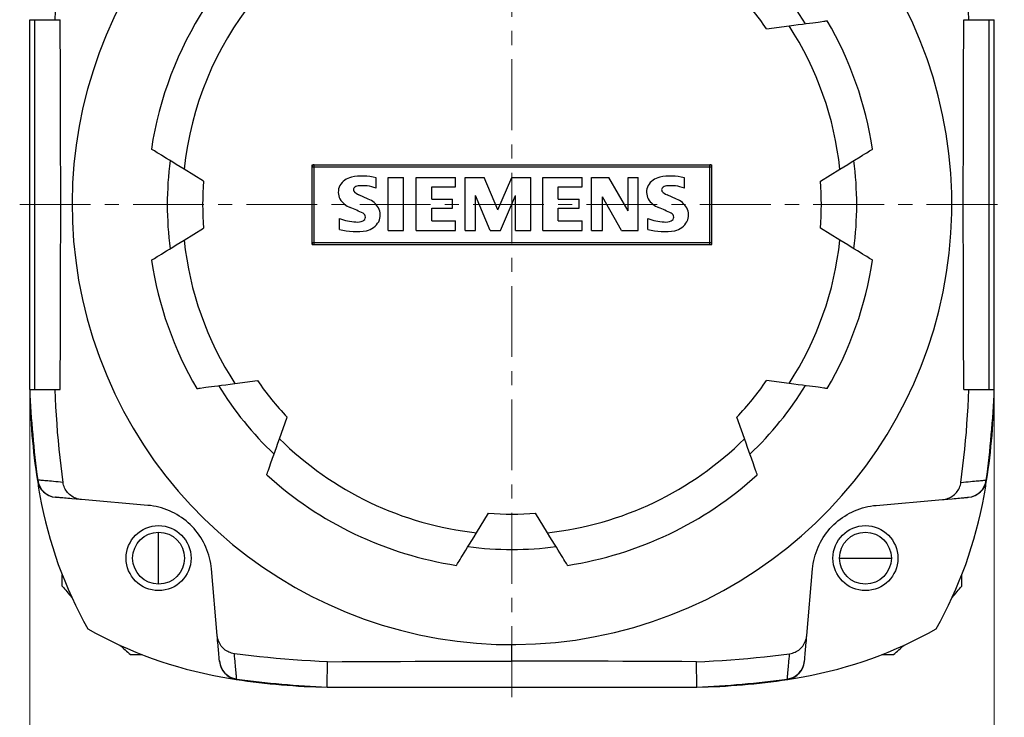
# Model space of a CAD drawing. Extents: x 0 to 1588, y 0 to 1123.
# Tile 16 of 24: x 191 to 290, y 618 to 687. Entities that reach past the tile are written whole.
import ezdxf

# ---------------------------------------------------------------- set-up
doc = ezdxf.new("R2010")
doc.units = 0
doc.header["$LTSCALE"] = 18.9
doc.header["$MEASUREMENT"] = 0
doc.linetypes.add('CENTER', pattern=[0.6, 0.375, -0.075, 0.075, -0.075])
doc.layers.add('12000_RIGHT', color=7, linetype='CONTINUOUS')
doc.layers.add('12100_RIGHT_DIM', color=7, linetype='CONTINUOUS')

msp = doc.modelspace()

# ---------------------------------------------------------------- linework, layer by layer
at = {"layer": '12000_RIGHT', "color": 7, "linetype": 'CENTER', "lineweight": 13}
for p, q in [((240.512805, 619.532331), (240.512805, 718.032331)), ((191.262805, 668.782331), (289.762805, 668.782331))]:
    msp.add_line(p, q, dxfattribs=at)
at = {"layer": '12000_RIGHT', "color": 7, "linetype": 'CONTINUOUS', "lineweight": 25}
for p, q in [((194.802913, 687.282331), (194.840182, 688.139041)), ((286.222697, 687.282331), (286.185428, 688.139062)), ((192.262805, 687.282331), (195.310981, 687.282331)), ((192.262805, 650.282331), (192.262805, 687.282331)), ((192.762805, 650.282331), (192.762805, 687.282331)), ((195.321765, 685.320537), (195.310981, 687.282331)), ((265.98083, 686.367979), (268.245563, 686.667915)), ((268.245563, 686.667915), (268.71547, 686.73015)), ((268.71547, 686.73015), (269.154994, 686.788358)), ((269.154994, 686.788358), (269.563651, 686.842481)), ((269.563651, 686.842481), (269.940988, 686.892454)), ((269.940988, 686.892454), (270.286765, 686.938249)), ((270.286765, 686.938249), (270.600854, 686.979846)), ((270.600854, 686.979846), (270.883138, 687.017231)), ((270.883138, 687.017231), (271.133674, 687.050411)), ((271.133674, 687.050411), (271.352702, 687.07942)), ((271.352702, 687.07942), (271.697381, 687.125068)), ((271.697381, 687.125068), (271.824025, 687.141841)), ((271.824025, 687.141841), (271.921031, 687.154687)), ((271.921031, 687.154687), (271.98912, 687.163705)), ((271.98912, 687.163705), (272.029248, 687.169019)), ((272.029248, 687.169019), (272.042403, 687.170763)), ((285.703841, 685.319791), (285.714629, 687.282331)), ((285.714629, 687.282331), (286.222697, 687.282331)), ((286.222697, 687.282331), (286.482867, 687.282331)), ((286.482867, 687.282331), (286.72898, 687.282331)), ((286.72898, 687.282331), (286.961036, 687.282331)), ((286.961036, 687.282331), (287.179046, 687.282331)), ((287.179046, 687.282331), (287.383014, 687.282331)), ((287.383014, 687.282331), (287.572948, 687.282331)), ((287.572948, 687.282331), (287.748851, 687.282331)), ((287.748851, 687.282331), (287.91072, 687.282331)), ((287.91072, 687.282331), (288.058547, 687.282331)), ((288.058547, 687.282331), (288.192325, 687.282331)), ((288.192325, 687.282331), (288.312037, 687.282331)), ((288.262805, 687.282331), (288.512805, 687.282331)), ((288.262805, 650.282331), (288.262805, 687.282331)), ((288.312037, 687.282331), (288.417682, 687.282331)), ((288.417682, 687.282331), (288.509242, 687.282331)), ((288.509242, 687.282331), (288.586722, 687.282331)), ((288.586722, 687.282331), (288.650111, 687.282331)), ((288.650111, 687.282331), (288.699416, 687.282331)), ((288.699416, 687.282331), (288.73463, 687.282331)), ((288.73463, 687.282331), (288.755763, 687.282331)), ((288.755763, 687.282331), (288.762805, 687.282331)), ((288.762805, 650.282331), (288.762805, 687.282331)), ((195.331328, 683.365221), (195.321765, 685.320537)), ((285.694278, 683.364042), (285.703841, 685.319791)), ((195.339679, 681.415806), (195.331328, 683.365221)), ((285.685924, 681.414477), (285.694278, 683.364042)), ((195.346831, 679.4702), (195.339679, 681.415806)), ((285.678775, 679.468894), (285.685924, 681.414477)), ((195.35279, 677.526982), (195.346831, 679.4702)), ((285.672816, 677.525789), (285.678775, 679.468894)), ((195.357558, 675.584856), (195.35279, 677.526982)), ((285.668048, 675.583788), (285.672816, 677.525789)), ((195.36114, 673.642248), (195.357558, 675.584856)), ((285.66447, 673.641233), (285.668048, 675.583788)), ((204.44881, 674.32713), (204.437491, 674.334055)), ((204.48334, 674.306007), (204.44881, 674.32713)), ((204.625403, 674.219101), (204.48334, 674.306007)), ((204.734382, 674.152436), (204.625403, 674.219101)), ((204.869395, 674.069841), (204.734382, 674.152436)), ((205.030971, 673.970999), (204.869395, 674.069841)), ((205.219443, 673.855703), (205.030971, 673.970999)), ((205.435031, 673.723822), (205.219443, 673.855703)), ((275.590579, 673.723822), (275.806167, 673.855703)), ((275.806167, 673.855703), (275.994639, 673.970999)), ((275.994639, 673.970999), (276.156215, 674.069841)), ((276.156215, 674.069841), (276.291228, 674.152436)), ((276.291228, 674.152436), (276.400207, 674.219101)), ((276.400207, 674.219101), (276.54227, 674.306007)), ((276.54227, 674.306007), (276.5768, 674.32713)), ((276.5768, 674.32713), (276.588119, 674.334055)), ((195.363532, 671.698765), (195.36114, 673.642248)), ((205.677932, 673.575229), (205.435031, 673.723822)), ((205.948203, 673.409893), (205.677932, 673.575229)), ((206.245742, 673.227877), (205.948203, 673.409893)), ((206.570437, 673.029249), (206.245742, 673.227877)), ((206.922084, 672.814133), (206.570437, 673.029249)), ((207.300288, 672.582769), (206.922084, 672.814133)), ((220.512805, 672.782331), (260.512805, 672.782331)), ((220.512805, 664.782331), (220.512805, 672.782331)), ((220.712806, 664.782331), (220.712806, 672.782331)), ((260.312804, 664.782331), (260.312804, 672.782331)), ((260.512805, 664.782331), (260.512805, 672.782331)), ((273.725322, 672.582769), (274.103526, 672.814133)), ((274.103526, 672.814133), (274.455173, 673.029249)), ((274.455173, 673.029249), (274.779868, 673.227877)), ((274.779868, 673.227877), (275.347678, 673.575228)), ((275.347678, 673.575228), (275.590579, 673.723822)), ((285.662078, 671.697727), (285.66447, 673.641233)), ((207.704642, 672.335411), (207.300288, 672.582769)), ((209.653426, 671.143264), (207.704642, 672.335412)), ((220.512805, 672.582331), (260.512805, 672.582331)), ((271.372184, 671.143264), (273.320968, 672.335412)), ((273.320968, 672.335411), (273.725322, 672.582769)), ((195.364726, 669.75478), (195.363532, 671.698765)), ((226.915676, 670.445318), (226.915676, 671.467663)), ((228.119955, 671.506242), (229.674691, 671.506242)), ((228.119955, 666.182331), (228.119955, 671.506242)), ((229.674691, 666.182331), (229.674691, 671.506242)), ((230.929955, 671.506242), (234.865019, 671.506242)), ((230.929955, 666.182331), (230.929955, 671.506242)), ((234.865019, 670.553339), (234.865019, 671.506242)), ((235.819955, 671.506242), (237.74505, 671.506242)), ((235.819955, 666.182331), (235.819955, 671.506242)), ((239.110749, 668.261743), (237.74505, 671.506242)), ((239.110749, 668.261743), (240.488022, 671.506242)), ((240.488022, 671.506242), (242.397685, 671.506242)), ((242.397685, 666.182331), (242.397685, 671.506242)), ((243.589955, 671.506242), (247.52502, 671.506242)), ((243.589955, 666.182331), (243.589955, 671.506242)), ((247.52502, 670.553339), (247.52502, 671.506242)), ((248.479955, 671.506242), (250.208297, 671.506242)), ((248.479955, 666.182331), (248.479955, 671.506242)), ((252.121819, 668.173011), (250.208297, 671.506242)), ((252.121819, 671.506242), (253.148022, 671.506242)), ((252.121819, 668.173011), (252.121819, 671.506242)), ((253.148022, 666.182331), (253.148022, 671.506242)), ((257.755677, 670.445318), (257.755677, 671.467663)), ((285.660884, 669.753699), (285.662078, 671.697727)), ((232.484692, 670.553339), (234.865019, 670.553339)), ((232.484692, 669.341956), (232.484692, 670.553339)), ((245.144691, 670.553339), (247.52502, 670.553339)), ((245.144691, 669.341956), (245.144691, 670.553339)), ((195.364726, 667.810609), (195.364726, 669.75478)), ((226.140238, 669.341956), (225.183476, 669.774042)), ((232.484692, 669.341956), (234.564103, 669.341956)), ((234.564103, 668.43149), (234.564103, 669.341956)), ((238.343026, 666.182331), (236.857732, 669.689168)), ((236.857732, 666.182331), (236.857732, 669.689168)), ((239.353797, 666.182331), (240.850665, 669.700742)), ((240.850665, 666.182331), (240.850665, 669.700742)), ((245.144691, 669.341956), (247.224103, 669.341956)), ((247.224103, 668.43149), (247.224103, 669.341956)), ((251.47369, 666.182331), (249.564027, 669.557999)), ((249.564027, 666.182331), (249.564027, 669.557999)), ((256.980237, 669.341956), (256.023477, 669.774042)), ((285.660884, 667.809528), (285.660884, 669.753699)), ((232.484692, 668.43149), (234.564103, 668.43149)), ((232.484692, 667.177671), (232.484692, 668.43149)), ((245.144691, 668.43149), (247.224103, 668.43149)), ((245.144691, 667.177671), (245.144691, 668.43149)), ((195.363532, 665.866584), (195.364726, 667.810609)), ((223.269956, 666.298068), (223.269956, 667.393714)), ((232.484692, 667.177671), (234.865019, 667.177671)), ((234.865019, 666.182331), (234.865019, 667.177671)), ((245.144691, 667.177671), (247.52502, 667.177671)), ((247.52502, 666.182331), (247.52502, 667.177671)), ((254.109955, 666.298068), (254.109955, 667.393714)), ((285.662082, 665.865546), (285.660884, 667.809528)), ((195.36114, 663.923078), (195.363532, 665.866584)), ((207.704642, 665.22925), (209.653426, 666.421398)), ((228.119955, 666.182331), (229.674691, 666.182331)), ((230.929955, 666.182331), (234.865019, 666.182331)), ((235.819955, 666.182331), (236.857732, 666.182331)), ((238.343026, 666.182331), (239.353797, 666.182331)), ((240.850665, 666.182331), (242.397685, 666.182331)), ((243.589955, 666.182331), (247.52502, 666.182331)), ((248.479955, 666.182331), (249.564027, 666.182331)), ((251.47369, 666.182331), (253.148022, 666.182331)), ((273.320968, 665.22925), (271.372184, 666.421398)), ((285.66447, 663.922063), (285.662082, 665.865546)), ((206.922084, 664.750529), (207.300288, 664.981893)), ((207.300288, 664.981893), (207.704642, 665.229251)), ((220.512805, 664.982331), (260.512805, 664.982331)), ((273.725322, 664.981893), (273.320968, 665.229251)), ((274.103526, 664.750529), (273.725322, 664.981893)), ((195.357562, 661.980516), (195.36114, 663.923078)), ((205.435031, 663.84084), (205.677932, 663.989434)), ((205.677932, 663.989434), (205.948203, 664.154769)), ((205.948203, 664.154769), (206.245742, 664.336785)), ((206.245742, 664.336785), (206.570437, 664.535413)), ((206.570437, 664.535413), (206.922084, 664.750529)), ((220.512805, 664.782331), (260.512805, 664.782331)), ((274.455173, 664.535413), (274.103526, 664.750529)), ((274.779868, 664.336785), (274.455173, 664.535413)), ((275.077407, 664.154769), (274.779868, 664.336785)), ((275.347678, 663.989433), (275.077407, 664.154769)), ((275.590579, 663.84084), (275.347678, 663.989433)), ((285.668052, 661.979448), (285.66447, 663.922063)), ((204.437491, 663.230607), (204.44881, 663.237532)), ((204.44881, 663.237532), (204.48334, 663.258655)), ((204.48334, 663.258655), (204.625403, 663.345561)), ((204.625403, 663.345561), (204.734382, 663.412226)), ((204.734382, 663.412226), (204.869395, 663.494821)), ((204.869395, 663.494821), (205.030971, 663.593663)), ((205.030971, 663.593663), (205.219443, 663.708959)), ((205.219443, 663.708959), (205.435031, 663.84084)), ((275.806167, 663.708959), (275.590579, 663.84084)), ((275.994639, 663.593663), (275.806167, 663.708959)), ((276.156215, 663.494821), (275.994639, 663.593663)), ((276.291228, 663.412226), (276.156215, 663.494821)), ((276.400207, 663.345561), (276.291228, 663.412226)), ((276.54227, 663.258655), (276.400207, 663.345561)), ((276.5768, 663.237532), (276.54227, 663.258655)), ((276.588119, 663.230607), (276.5768, 663.237532)), ((195.352794, 660.038505), (195.357562, 661.980516)), ((285.67282, 660.037312), (285.668052, 661.979448)), ((195.346835, 658.0954), (195.352794, 660.038505)), ((285.678779, 658.094093), (285.67282, 660.037312)), ((195.339683, 656.149838), (195.346835, 658.0954)), ((285.685931, 656.148508), (285.678779, 658.094093)), ((195.331332, 654.200331), (195.339683, 656.149838)), ((285.694282, 654.199152), (285.685931, 656.148508)), ((195.321769, 652.244695), (195.331332, 654.200331)), ((285.703845, 652.243949), (285.694282, 654.199152)), ((195.310981, 650.282331), (195.321769, 652.244695)), ((285.714629, 650.282331), (285.703845, 652.243949)), ((212.780047, 650.896747), (215.04478, 651.196683)), ((268.245563, 650.896747), (265.98083, 651.196683)), ((192.262805, 650.282331), (192.269847, 650.282331)), ((192.269847, 650.282331), (192.29098, 650.282331)), ((192.29098, 650.282331), (192.326194, 650.282331)), ((192.326194, 650.282331), (192.375499, 650.282331)), ((192.375499, 650.282331), (192.438888, 650.282331)), ((192.438888, 650.282331), (192.516368, 650.282331)), ((192.516368, 650.282331), (192.607928, 650.282331)), ((192.607928, 650.282331), (192.713573, 650.282331)), ((192.713573, 650.282331), (192.833285, 650.282331)), ((192.833285, 650.282331), (192.967063, 650.282331)), ((192.967063, 650.282331), (193.11489, 650.282331)), ((193.11489, 650.282331), (193.276759, 650.282331)), ((193.276759, 650.282331), (193.452662, 650.282331)), ((193.452662, 650.282331), (193.642596, 650.282331)), ((193.642596, 650.282331), (193.846564, 650.282331)), ((193.846564, 650.282331), (194.064574, 650.282331)), ((194.064574, 650.282331), (194.29663, 650.282331)), ((194.29663, 650.282331), (194.542743, 650.282331)), ((194.542743, 650.282331), (194.802913, 650.282331)), ((194.840182, 649.4256), (194.802913, 650.282331)), ((194.802913, 650.282331), (195.310981, 650.282331)), ((208.983207, 650.393899), (208.996362, 650.395643)), ((208.996362, 650.395643), (209.03649, 650.400957)), ((209.03649, 650.400957), (209.104579, 650.409975)), ((209.104579, 650.409975), (209.201585, 650.422821)), ((209.201585, 650.422821), (209.328229, 650.439594)), ((209.328229, 650.439594), (209.672908, 650.485242)), ((209.672908, 650.485242), (209.891936, 650.514251)), ((209.891936, 650.514251), (210.142472, 650.547431)), ((210.142472, 650.547431), (210.738845, 650.626413)), ((210.738845, 650.626413), (211.084622, 650.672208)), ((211.084622, 650.672208), (211.461959, 650.722181)), ((211.461959, 650.722181), (211.870616, 650.776304)), ((211.870616, 650.776304), (212.31014, 650.834512)), ((212.31014, 650.834512), (212.780047, 650.896747)), ((268.71547, 650.834512), (268.245563, 650.896747)), ((269.154994, 650.776304), (268.71547, 650.834512)), ((269.563651, 650.722181), (269.154994, 650.776304)), ((269.940988, 650.672208), (269.563651, 650.722181)), ((270.286765, 650.626413), (269.940988, 650.672208)), ((270.883138, 650.547431), (270.286765, 650.626413)), ((271.133674, 650.514251), (270.883138, 650.547431)), ((271.352702, 650.485242), (271.133674, 650.514251)), ((271.697381, 650.439594), (271.352702, 650.485242)), ((271.824025, 650.422821), (271.697381, 650.439594)), ((271.921031, 650.409975), (271.824025, 650.422821)), ((271.98912, 650.400957), (271.921031, 650.409975)), ((272.029248, 650.395643), (271.98912, 650.400957)), ((272.042403, 650.393899), (272.029248, 650.395643)), ((285.714629, 650.282331), (288.762805, 650.282331)), ((286.185428, 649.425621), (286.222697, 650.282331)), ((194.884753, 648.571411), (194.840182, 649.4256)), ((286.140861, 648.571447), (286.185428, 649.425621)), ((194.936561, 647.719804), (194.884753, 648.571411)), ((286.089053, 647.719854), (286.140861, 648.571447)), ((194.995547, 646.870824), (194.936561, 647.719804)), ((217.252099, 645.374223), (218.016347, 647.527105)), ((263.93209, 644.927507), (263.009263, 647.527105)), ((286.030067, 646.870882), (286.089053, 647.719854)), ((195.061656, 646.024538), (194.995547, 646.870824)), ((285.963962, 646.024599), (286.030067, 646.870882)), ((195.134814, 645.181049), (195.061656, 646.024538)), ((195.214961, 644.340467), (195.134814, 645.181049)), ((217.093526, 644.927522), (217.252099, 645.374223)), ((285.810653, 644.34052), (285.8908, 645.18111)), ((285.8908, 645.18111), (285.963962, 646.024599)), ((195.302032, 643.502893), (195.214961, 644.340467)), ((216.807302, 644.121233), (216.945207, 644.509706)), ((216.945207, 644.509706), (217.093526, 644.927522)), ((264.080403, 644.509706), (263.93209, 644.927507)), ((264.218308, 644.121233), (264.080403, 644.509706)), ((285.723582, 643.502939), (285.810653, 644.34052)), ((195.395953, 642.66839), (195.302032, 643.502893)), ((216.362035, 642.866912), (216.563283, 643.433832)), ((216.563283, 643.433832), (216.679969, 643.762531)), ((216.679969, 643.762531), (216.807302, 644.121233)), ((264.345641, 643.762531), (264.218308, 644.121233)), ((264.462327, 643.433832), (264.345641, 643.762531)), ((264.663575, 642.866912), (264.462327, 643.433832)), ((285.629661, 642.668426), (285.723582, 643.502939)), ((195.496673, 641.836994), (195.395953, 642.66839)), ((216.087262, 642.092884), (216.140212, 642.24204)), ((216.140212, 642.24204), (216.203576, 642.420537)), ((216.203576, 642.420537), (216.27749, 642.628749)), ((216.27749, 642.628749), (216.362035, 642.866912)), ((264.74812, 642.628749), (264.663575, 642.866912)), ((264.822034, 642.420537), (264.74812, 642.628749)), ((264.885398, 642.24204), (264.822034, 642.420537)), ((264.938348, 642.092884), (264.885398, 642.24204)), ((285.528941, 641.837013), (285.629661, 642.668426)), ((193.072978, 641.238599), (193.065932, 641.239238)), ((193.094108, 641.236681), (193.072978, 641.238599)), ((193.129317, 641.233486), (193.094108, 641.236681)), ((195.604117, 641.008737), (195.496673, 641.836994)), ((215.970834, 641.7649), (215.975272, 641.777406)), ((215.975272, 641.777406), (215.988814, 641.815551)), ((215.988814, 641.815551), (216.01179, 641.880279)), ((216.01179, 641.880279), (216.044526, 641.972494)), ((216.044526, 641.972494), (216.087262, 642.092884)), ((264.981084, 641.972494), (264.938348, 642.092884)), ((265.01382, 641.880279), (264.981084, 641.972494)), ((265.036796, 641.815551), (265.01382, 641.880279)), ((265.050338, 641.777406), (265.036796, 641.815551)), ((265.054776, 641.7649), (265.050338, 641.777406)), ((285.421493, 641.008737), (285.528941, 641.837013)), ((287.896293, 641.233486), (287.931502, 641.236681)), ((287.931502, 641.236681), (287.952632, 641.238599)), ((287.952632, 641.238599), (287.959678, 641.239238)), ((193.178607, 641.229013), (193.129317, 641.233486)), ((193.241973, 641.223262), (193.178607, 641.229013)), ((193.319411, 641.216236), (193.241973, 641.223262)), ((193.410914, 641.207931), (193.319411, 641.216236)), ((193.516479, 641.19835), (193.410914, 641.207931)), ((193.6361, 641.187494), (193.516479, 641.19835)), ((193.769774, 641.175359), (193.6361, 641.187494)), ((193.917495, 641.161949), (193.769774, 641.175359)), ((194.079253, 641.147264), (193.917495, 641.161949)), ((194.255046, 641.131301), (194.079253, 641.147264)), ((194.444865, 641.114063), (194.255046, 641.131301)), ((194.648704, 641.09555), (194.444865, 641.114063)), ((194.866553, 641.075759), (194.648704, 641.09555)), ((195.098411, 641.054695), (194.866553, 641.075759)), ((195.344268, 641.032354), (195.098411, 641.054695)), ((195.604117, 641.008737), (195.344268, 641.032354)), ((195.627997, 640.869028), (195.604117, 641.008737)), ((195.661723, 640.732299), (195.627997, 640.869028)), ((195.70523, 640.598375), (195.661723, 640.732299)), ((195.758292, 640.467681), (195.70523, 640.598375)), ((195.82059, 640.341083), (195.758292, 640.467681)), ((195.891799, 640.219303), (195.82059, 640.341083)), ((285.133811, 640.219303), (285.20502, 640.341083)), ((285.20502, 640.341083), (285.267318, 640.467681)), ((285.267318, 640.467681), (285.32038, 640.598375)), ((285.32038, 640.598375), (285.363887, 640.732299)), ((285.363887, 640.732299), (285.397613, 640.869028)), ((285.397613, 640.869028), (285.421493, 641.008737)), ((285.421493, 641.008737), (285.681342, 641.032354)), ((285.681342, 641.032354), (285.927199, 641.054695)), ((285.927199, 641.054695), (286.159057, 641.075759)), ((286.159057, 641.075759), (286.376906, 641.09555)), ((286.376906, 641.09555), (286.580745, 641.114063)), ((286.580745, 641.114063), (286.770564, 641.131301)), ((286.770564, 641.131301), (286.946357, 641.147264)), ((286.946357, 641.147264), (287.108115, 641.161949)), ((287.108115, 641.161949), (287.255836, 641.175359)), ((287.255836, 641.175359), (287.38951, 641.187494)), ((287.38951, 641.187494), (287.509131, 641.19835)), ((287.509131, 641.19835), (287.614696, 641.207931)), ((287.614696, 641.207931), (287.706199, 641.216236)), ((287.706199, 641.216236), (287.783637, 641.223262)), ((287.783637, 641.223262), (287.847003, 641.229013)), ((287.847003, 641.229013), (287.896293, 641.233486)), ((194.873652, 639.514024), (194.83554, 639.517358)), ((194.880801, 639.513399), (194.873694, 639.51402)), ((194.902118, 639.511535), (194.880801, 639.513399)), ((194.93764, 639.508426), (194.902118, 639.511535)), ((194.987361, 639.504076), (194.93764, 639.508426)), ((195.051284, 639.498483), (194.987361, 639.504076)), ((195.129397, 639.491649), (195.051284, 639.498483)), ((195.221705, 639.483573), (195.129397, 639.491649)), ((195.328197, 639.474258), (195.221705, 639.483573)), ((195.448871, 639.463699), (195.328197, 639.474258)), ((195.583724, 639.451902), (195.448871, 639.463699)), ((195.732749, 639.438863), (195.583724, 639.451902)), ((195.89593, 639.424587), (195.732749, 639.438863)), ((195.971641, 640.102783), (195.891799, 640.219303)), ((196.073264, 639.409072), (195.89593, 639.424587)), ((196.05981, 639.991954), (195.971641, 640.102783)), ((196.155955, 639.887331), (196.05981, 639.991954)), ((196.264731, 639.39232), (196.073264, 639.409072)), ((196.259692, 639.789459), (196.155955, 639.887331)), ((196.370528, 639.698875), (196.259692, 639.789459)), ((196.470328, 639.374334), (196.264731, 639.39232)), ((196.487884, 639.616111), (196.370528, 639.698875)), ((196.923911, 639.33465), (196.470328, 639.374334)), ((196.611156, 639.541667), (196.487884, 639.616111)), ((196.739722, 639.475971), (196.611156, 639.541667)), ((196.872909, 639.419427), (196.739722, 639.475971)), ((197.009738, 639.372356), (196.872909, 639.419427)), ((197.171912, 639.312953), (196.923911, 639.33465)), ((197.1491, 639.335033), (197.009738, 639.372356)), ((197.29045, 639.3076), (197.1491, 639.335033)), ((197.434062, 639.290018), (197.171912, 639.312953)), ((197.434062, 639.290018), (197.29045, 639.3076)), ((204.076114, 638.708913), (197.434062, 639.290018)), ((276.949496, 638.708913), (283.591548, 639.290018)), ((283.591548, 639.290018), (283.853698, 639.312953)), ((283.591548, 639.290018), (283.73516, 639.3076)), ((283.73516, 639.3076), (283.87651, 639.335033)), ((283.853698, 639.312953), (284.101699, 639.33465)), ((283.87651, 639.335033), (284.015872, 639.372356)), ((284.015872, 639.372356), (284.152701, 639.419427)), ((284.101699, 639.33465), (284.555282, 639.374334)), ((284.152701, 639.419427), (284.285888, 639.475971)), ((284.285888, 639.475971), (284.414454, 639.541667)), ((284.414454, 639.541667), (284.537726, 639.616111)), ((284.537726, 639.616111), (284.655082, 639.698875)), ((284.555282, 639.374334), (284.760879, 639.39232)), ((284.655082, 639.698875), (284.765918, 639.789459)), ((284.760879, 639.39232), (284.952346, 639.409072)), ((284.765918, 639.789459), (284.869655, 639.887331)), ((284.869655, 639.887331), (284.9658, 639.991954)), ((284.952346, 639.409072), (285.12968, 639.424587)), ((284.9658, 639.991954), (285.053969, 640.102783)), ((285.053969, 640.102783), (285.133811, 640.219303)), ((285.12968, 639.424587), (285.292861, 639.438863)), ((285.292861, 639.438863), (285.441886, 639.451902)), ((285.441886, 639.451902), (285.576739, 639.463699)), ((285.576739, 639.463699), (285.697413, 639.474258)), ((285.697413, 639.474258), (285.803905, 639.483573)), ((285.803905, 639.483573), (285.896213, 639.491649)), ((285.896213, 639.491649), (285.974326, 639.498483)), ((285.974326, 639.498483), (286.038249, 639.504076)), ((286.038249, 639.504076), (286.08797, 639.508426)), ((286.08797, 639.508426), (286.123492, 639.511535)), ((286.123492, 639.511535), (286.144809, 639.513399)), ((286.144809, 639.513399), (286.151916, 639.51402)), ((286.152003, 639.514028), (286.19007, 639.517358)), ((204.355285, 638.678846), (204.076114, 638.708913)), ((204.633174, 638.637582), (204.355285, 638.678846)), ((204.909442, 638.585132), (204.633174, 638.637582)), ((205.183745, 638.521499), (204.909442, 638.585132)), ((205.455531, 638.446815), (205.183745, 638.521499)), ((205.724036, 638.36132), (205.455531, 638.446815)), ((205.988486, 638.265266), (205.724036, 638.36132)), ((275.037349, 638.265354), (275.30181, 638.361402)), ((275.30181, 638.361402), (275.570312, 638.446884)), ((275.570312, 638.446884), (275.842082, 638.521554)), ((275.842082, 638.521554), (276.116355, 638.58517)), ((276.116355, 638.58517), (276.392577, 638.637607)), ((276.392577, 638.637607), (276.670402, 638.678855)), ((276.670402, 638.678855), (276.949496, 638.708913)), ((206.248179, 638.158914), (205.988486, 638.265266)), ((206.502654, 638.042583), (206.248179, 638.158914)), ((206.751513, 637.916601), (206.502654, 638.042583)), ((206.994372, 637.781295), (206.751513, 637.916601)), ((207.230998, 637.636871), (206.994372, 637.781295)), ((207.461329, 637.483425), (207.230998, 637.636871)), ((207.685306, 637.321037), (207.461329, 637.483425)), ((207.902816, 637.149835), (207.685306, 637.321037)), ((236.959724, 635.974168), (238.151872, 637.922952)), ((244.065886, 635.974168), (242.873738, 637.922952)), ((273.122821, 637.149858), (273.340358, 637.321079)), ((273.340358, 637.321079), (273.564357, 637.48348)), ((273.564357, 637.48348), (273.794711, 637.636936)), ((273.794711, 637.636936), (274.03136, 637.781366)), ((274.03136, 637.781366), (274.274241, 637.916679)), ((274.274241, 637.916679), (274.523131, 638.042667)), ((274.523131, 638.042667), (274.777633, 638.159002)), ((274.777633, 638.159002), (275.037349, 638.265354)), ((208.113517, 636.970094), (207.902816, 637.149835)), ((208.317, 636.782129), (208.113517, 636.970094)), ((208.512874, 636.586248), (208.317, 636.782129)), ((208.700791, 636.382802), (208.512874, 636.586248)), ((208.880466, 636.172163), (208.700791, 636.382802)), ((272.145164, 636.172189), (272.324819, 636.382806)), ((272.324819, 636.382806), (272.512725, 636.58624)), ((272.512725, 636.58624), (272.708598, 636.782117)), ((272.708598, 636.782117), (272.912101, 636.970098)), ((272.912101, 636.970098), (273.122821, 637.149858)), ((205.157466, 630.832941), (205.157466, 636.021043)), ((209.051608, 635.954706), (208.880466, 636.172163)), ((209.213964, 635.730752), (209.051608, 635.954706)), ((209.367406, 635.500421), (209.213964, 635.730752)), ((209.511836, 635.263776), (209.367406, 635.500421)), ((236.481003, 635.19161), (236.712367, 635.569814)), ((236.712367, 635.569814), (236.959725, 635.974168)), ((244.313243, 635.569814), (244.065885, 635.974168)), ((244.544607, 635.19161), (244.313243, 635.569814)), ((271.513843, 635.263895), (271.658265, 635.500513)), ((271.658265, 635.500513), (271.811696, 635.730821)), ((271.811696, 635.730821), (271.97404, 635.954755)), ((271.97404, 635.954755), (272.145164, 636.172189)), ((209.647151, 635.020898), (209.511836, 635.263776)), ((209.773137, 634.772016), (209.647151, 635.020898)), ((209.88947, 634.517522), (209.773137, 634.772016)), ((209.995816, 634.257814), (209.88947, 634.517522)), ((235.885243, 634.217729), (236.067259, 634.515268)), ((236.067259, 634.515268), (236.265887, 634.839963)), ((236.265887, 634.839963), (236.481003, 635.19161)), ((244.759723, 634.839963), (244.544607, 635.19161)), ((244.958351, 634.515268), (244.759723, 634.839963)), ((245.140367, 634.217729), (244.958351, 634.515268)), ((271.02988, 634.258039), (271.136228, 634.517725)), ((271.136228, 634.517725), (271.252555, 634.772188)), ((271.252555, 634.772188), (271.378535, 635.021043)), ((271.378535, 635.021043), (271.513843, 635.263895)), ((210.091863, 633.993356), (209.995816, 634.257814)), ((210.177348, 633.724859), (210.091863, 633.993356)), ((210.252021, 633.453088), (210.177348, 633.724859)), ((210.315639, 633.178812), (210.252021, 633.453088)), ((235.324137, 633.300497), (235.439433, 633.488969)), ((235.439433, 633.488969), (235.571314, 633.704557)), ((235.571314, 633.704557), (235.719907, 633.947458)), ((235.719907, 633.947458), (235.885243, 634.217729)), ((245.305702, 633.947458), (245.140367, 634.217729)), ((245.454296, 633.704557), (245.305702, 633.947458)), ((245.586177, 633.488969), (245.454296, 633.704557)), ((245.701473, 633.300497), (245.586177, 633.488969)), ((270.710011, 633.178998), (270.773644, 633.453306)), ((270.773644, 633.453306), (270.848332, 633.725091)), ((270.848332, 633.725091), (270.933827, 633.993593)), ((270.933827, 633.993593), (271.02988, 634.258039)), ((273.274093, 633.426992), (278.462195, 633.426992)), ((210.368077, 632.902582), (210.315639, 633.178812)), ((210.409328, 632.624746), (210.368077, 632.902582)), ((210.439387, 632.34564), (210.409328, 632.624746)), ((234.961081, 632.707017), (234.968006, 632.718336)), ((234.968006, 632.718336), (234.989129, 632.752866)), ((234.989129, 632.752866), (235.076035, 632.894929)), ((235.076035, 632.894929), (235.1427, 633.003908)), ((235.1427, 633.003908), (235.225295, 633.138921)), ((235.225295, 633.138921), (235.324137, 633.300497)), ((245.800315, 633.138921), (245.701473, 633.300497)), ((245.88291, 633.003908), (245.800315, 633.138921)), ((245.949575, 632.894929), (245.88291, 633.003908)), ((246.036481, 632.752866), (245.949575, 632.894929)), ((246.057604, 632.718336), (246.036481, 632.752866)), ((246.064529, 632.707017), (246.057604, 632.718336)), ((270.586223, 632.34564), (270.616292, 632.624826)), ((270.616292, 632.624826), (270.657558, 632.902723)), ((270.657558, 632.902723), (270.710011, 633.178998)), ((195.512805, 630.624761), (195.512805, 631.772966)), ((211.020492, 625.703588), (210.439387, 632.34564)), ((270.005118, 625.703588), (270.586223, 632.34564)), ((285.512805, 630.624761), (285.512805, 631.772928)), ((211.043427, 625.441438), (211.020492, 625.703588)), ((211.038074, 625.559976), (211.020492, 625.703588)), ((211.065507, 625.418626), (211.038074, 625.559976)), ((269.960103, 625.418626), (269.987536, 625.559976)), ((269.982183, 625.441438), (270.005118, 625.703588)), ((269.987536, 625.559976), (270.005118, 625.703588)), ((211.065124, 625.193437), (211.043427, 625.441438)), ((211.085584, 624.959581), (211.065124, 625.193437)), ((211.10283, 625.279264), (211.065507, 625.418626)), ((211.104808, 624.739854), (211.085584, 624.959581)), ((211.149901, 625.142435), (211.10283, 625.279264)), ((211.122794, 624.534257), (211.104808, 624.739854)), ((211.139546, 624.34279), (211.122794, 624.534257)), ((211.206445, 625.009248), (211.149901, 625.142435)), ((211.272141, 624.880682), (211.206445, 625.009248)), ((211.346585, 624.75741), (211.272141, 624.880682)), ((211.429349, 624.640054), (211.346585, 624.75741)), ((211.519933, 624.529218), (211.429349, 624.640054)), ((211.617805, 624.425481), (211.519933, 624.529218)), ((240.512805, 623.123735), (240.512805, 624.782331)), ((269.407805, 624.425481), (269.505677, 624.529218)), ((269.505677, 624.529218), (269.596261, 624.640054)), ((269.596261, 624.640054), (269.679025, 624.75741)), ((269.679025, 624.75741), (269.753469, 624.880682)), ((269.753469, 624.880682), (269.819165, 625.009248)), ((269.819165, 625.009248), (269.875709, 625.142435)), ((269.875709, 625.142435), (269.92278, 625.279264)), ((269.886064, 624.34279), (269.902816, 624.534257)), ((269.902816, 624.534257), (269.920802, 624.739854)), ((269.920802, 624.739854), (269.940026, 624.959581)), ((269.92278, 625.279264), (269.960103, 625.418626)), ((269.940026, 624.959581), (269.960486, 625.193437)), ((269.960486, 625.193437), (269.982183, 625.441438)), ((202.355235, 623.782331), (203.50344, 623.782331)), ((211.155061, 624.165456), (211.139546, 624.34279)), ((211.169337, 624.002275), (211.155061, 624.165456)), ((211.182376, 623.85325), (211.169337, 624.002275)), ((211.194173, 623.718397), (211.182376, 623.85325)), ((211.204732, 623.597723), (211.194173, 623.718397)), ((211.214047, 623.491231), (211.204732, 623.597723)), ((211.722428, 624.329336), (211.617805, 624.425481)), ((211.833257, 624.241167), (211.722428, 624.329336)), ((211.949777, 624.161325), (211.833257, 624.241167)), ((212.071557, 624.090116), (211.949777, 624.161325)), ((212.198155, 624.027818), (212.071557, 624.090116)), ((212.328849, 623.974756), (212.198155, 624.027818)), ((212.462773, 623.931249), (212.328849, 623.974756)), ((212.599502, 623.897523), (212.462773, 623.931249)), ((212.739211, 623.873643), (212.599502, 623.897523)), ((212.762828, 623.613794), (212.739211, 623.873643)), ((213.572337, 623.765588), (212.739211, 623.873643)), ((212.785169, 623.367937), (212.762828, 623.613794)), ((214.408633, 623.664339), (213.572337, 623.765588)), ((215.248065, 623.569967), (214.408633, 623.664339)), ((216.0906, 623.48253), (215.248065, 623.569967)), ((264.935065, 623.482538), (265.777591, 623.569971)), ((265.777591, 623.569971), (266.617013, 623.664342)), ((266.617013, 623.664342), (267.453294, 623.765588)), ((267.453294, 623.765588), (268.286399, 623.873643)), ((268.240441, 623.367937), (268.262782, 623.613794)), ((268.262782, 623.613794), (268.286399, 623.873643)), ((268.286399, 623.873643), (268.426108, 623.897523)), ((268.426108, 623.897523), (268.562837, 623.931249)), ((268.562837, 623.931249), (268.696761, 623.974756)), ((268.696761, 623.974756), (268.827455, 624.027818)), ((268.827455, 624.027818), (268.954053, 624.090116)), ((268.954053, 624.090116), (269.075833, 624.161325)), ((269.075833, 624.161325), (269.192353, 624.241167)), ((269.192353, 624.241167), (269.303182, 624.329336)), ((269.303182, 624.329336), (269.407805, 624.425481)), ((269.811563, 623.491231), (269.820878, 623.597723)), ((269.820878, 623.597723), (269.831437, 623.718397)), ((269.831437, 623.718397), (269.843234, 623.85325)), ((269.843234, 623.85325), (269.856273, 624.002275)), ((269.856273, 624.002275), (269.870549, 624.165456)), ((269.870549, 624.165456), (269.886064, 624.34279)), ((277.522185, 623.782331), (278.670375, 623.782331)), ((211.222123, 623.398923), (211.214047, 623.491231)), ((211.228957, 623.32081), (211.222123, 623.398923)), ((211.23455, 623.256887), (211.228957, 623.32081)), ((211.2389, 623.207166), (211.23455, 623.256887)), ((211.242009, 623.171644), (211.2389, 623.207166)), ((211.243873, 623.150327), (211.242009, 623.171644)), ((211.244494, 623.14322), (211.243873, 623.150327)), ((211.247832, 623.105066), (211.244489, 623.143297)), ((212.806233, 623.136079), (212.785169, 623.367937)), ((212.826024, 622.91823), (212.806233, 623.136079)), ((212.844537, 622.714391), (212.826024, 622.91823)), ((212.861775, 622.524572), (212.844537, 622.714391)), ((212.877738, 622.348779), (212.861775, 622.524572)), ((216.936172, 623.402101), (216.0906, 623.48253)), ((217.784677, 623.328741), (216.936172, 623.402101)), ((218.636008, 623.262517), (217.784677, 623.328741)), ((219.490058, 623.2035), (218.636008, 623.262517)), ((220.346761, 623.151754), (219.490058, 623.2035)), ((221.206071, 623.107332), (220.346761, 623.151754)), ((222.067946, 623.070291), (221.206071, 623.107332)), ((222.051848, 622.332693), (222.056903, 622.564561)), ((222.056903, 622.564561), (222.062268, 622.81043)), ((222.062268, 622.81043), (222.067946, 623.070291)), ((222.067946, 623.070291), (223.524495, 623.078367)), ((223.524495, 623.078367), (224.987767, 623.085821)), ((224.987767, 623.085821), (226.451985, 623.092618)), ((226.451985, 623.092618), (227.910826, 623.098726)), ((227.910826, 623.098726), (229.363189, 623.10415)), ((229.363189, 623.10415), (230.841226, 623.108991)), ((230.841226, 623.108991), (232.399464, 623.113355)), ((232.399464, 623.113355), (234.091994, 623.117231)), ((234.091994, 623.117231), (235.971766, 623.120481)), ((235.971766, 623.120481), (238.095055, 623.122812)), ((238.095055, 623.122812), (240.512805, 623.123735)), ((242.9073, 623.122831), (240.512805, 623.123735)), ((245.014719, 623.120538), (242.9073, 623.122831)), ((246.885255, 623.11733), (245.014719, 623.120538)), ((248.57416, 623.113489), (246.885255, 623.11733)), ((250.13339, 623.109148), (248.57416, 623.113489)), ((251.615979, 623.104311), (250.13339, 623.109148)), ((253.075576, 623.098882), (251.615979, 623.104311)), ((254.543681, 623.092748), (253.075576, 623.098882)), ((256.01836, 623.085916), (254.543681, 623.092748)), ((257.491998, 623.078416), (256.01836, 623.085916)), ((258.957664, 623.070291), (257.491998, 623.078416)), ((258.957664, 623.070291), (259.81956, 623.107332)), ((258.963342, 622.81043), (258.957664, 623.070291)), ((258.968707, 622.564561), (258.963342, 622.81043)), ((258.973762, 622.332693), (258.968707, 622.564561)), ((259.81956, 623.107332), (260.678887, 623.151754)), ((260.678887, 623.151754), (261.535602, 623.203504)), ((261.535602, 623.203504), (262.389659, 623.262521)), ((262.389659, 623.262521), (263.240993, 623.328744)), ((263.240993, 623.328744), (264.089498, 623.402105)), ((264.089498, 623.402105), (264.935065, 623.482538)), ((268.147872, 622.348779), (268.163835, 622.524572)), ((268.163835, 622.524572), (268.181073, 622.714391)), ((268.181073, 622.714391), (268.199586, 622.91823)), ((268.199586, 622.91823), (268.219377, 623.136079)), ((268.219377, 623.136079), (268.240441, 623.367937)), ((269.777778, 623.105066), (269.779611, 623.12602)), ((269.781116, 623.14322), (269.781737, 623.150327)), ((269.781737, 623.150327), (269.783601, 623.171644)), ((269.783601, 623.171644), (269.78671, 623.207166)), ((269.78671, 623.207166), (269.79106, 623.256887)), ((269.79106, 623.256887), (269.796653, 623.32081)), ((269.796653, 623.32081), (269.803487, 623.398923)), ((269.803487, 623.398923), (269.811563, 623.491231)), ((212.892423, 622.187021), (212.877738, 622.348779)), ((212.905833, 622.0393), (212.892423, 622.187021)), ((212.917968, 621.905626), (212.905833, 622.0393)), ((212.928824, 621.786005), (212.917968, 621.905626)), ((212.938405, 621.68044), (212.928824, 621.786005)), ((212.94671, 621.588937), (212.938405, 621.68044)), ((212.953736, 621.511499), (212.94671, 621.588937)), ((222.031222, 621.383642), (222.03473, 621.545385)), ((222.03473, 621.545385), (222.038547, 621.72117)), ((222.038547, 621.72117), (222.04267, 621.910989)), ((222.04267, 621.910989), (222.047105, 622.114831)), ((222.047105, 622.114831), (222.051848, 622.332693)), ((258.978505, 622.114831), (258.973762, 622.332693)), ((258.98294, 621.910989), (258.978505, 622.114831)), ((258.987063, 621.72117), (258.98294, 621.910989)), ((258.99088, 621.545385), (258.987063, 621.72117)), ((258.994388, 621.383642), (258.99088, 621.545385)), ((268.071874, 621.511499), (268.0789, 621.588937)), ((268.0789, 621.588937), (268.087205, 621.68044)), ((268.087205, 621.68044), (268.096786, 621.786005)), ((268.096786, 621.786005), (268.107642, 621.905626)), ((268.107642, 621.905626), (268.119777, 622.0393)), ((268.119777, 622.0393), (268.133187, 622.187021)), ((268.133187, 622.187021), (268.147872, 622.348779)), ((212.959487, 621.448133), (212.953736, 621.511499)), ((212.96396, 621.398843), (212.959487, 621.448133)), ((212.967155, 621.363634), (212.96396, 621.398843)), ((212.969073, 621.342504), (212.967155, 621.363634)), ((212.969712, 621.335458), (212.969073, 621.342504)), ((222.012958, 620.539369), (222.013413, 620.560483)), ((222.013413, 620.560483), (222.014173, 620.595674)), ((222.014173, 620.595674), (222.015237, 620.644941)), ((222.015237, 620.644941), (222.016604, 620.708272)), ((222.016604, 620.708272), (222.018277, 620.78568)), ((222.018277, 620.78568), (222.020255, 620.877153)), ((222.020255, 620.877153), (222.022538, 620.98269)), ((222.022538, 620.98269), (222.025126, 621.102289)), ((222.025126, 621.102289), (222.028022, 621.23594)), ((222.028022, 621.23594), (222.031222, 621.383642)), ((258.997588, 621.23594), (258.994388, 621.383642)), ((259.000484, 621.102289), (258.997588, 621.23594)), ((259.003072, 620.98269), (259.000484, 621.102289)), ((259.005355, 620.877153), (259.003072, 620.98269)), ((259.007333, 620.78568), (259.005355, 620.877153)), ((259.009006, 620.708272), (259.007333, 620.78568)), ((259.010373, 620.644941), (259.009006, 620.708272)), ((259.011437, 620.595674), (259.010373, 620.644941)), ((259.012197, 620.560483), (259.011437, 620.595674)), ((259.012652, 620.539369), (259.012197, 620.560483)), ((268.055898, 621.335458), (268.056537, 621.342504)), ((268.056537, 621.342504), (268.058455, 621.363634)), ((268.058455, 621.363634), (268.06165, 621.398843)), ((268.06165, 621.398843), (268.066123, 621.448133)), ((268.066123, 621.448133), (268.071874, 621.511499)), ((222.012805, 620.532331), (222.012958, 620.539369)), ((222.012805, 620.532331), (259.012805, 620.532331)), ((259.012805, 620.532331), (259.012652, 620.539369))]:
    msp.add_line(p, q, dxfattribs=at)
for centre, radius in [((205.157466, 633.426992), 3.25), ((275.868144, 633.426992), 3.25), ((205.157466, 633.426992), 2.59405), ((275.868144, 633.426992), 2.59405)]:
    msp.add_circle(centre, radius, dxfattribs=at)
for centre, radius, start, end in [((240.512805, 668.782331), 44, 117.035653, 79.524319), ((240.512805, 668.782331), 33, 45.180966, 173.819033), ((240.512805, 668.782331), 36.5, 123.226159, 171.251237), ((240.512805, 668.782331), 34.486057, 31.658756, 46.341243), ((240.512805, 668.782331), 30.949561, 34.625043, 43.374959), ((240.512805, 668.782331), 33, 6.180967, 32.819033), ((240.512805, 668.782331), 36.5, 8.748763, 30.251238), ((240.512805, 668.782331), 34.486057, 172.658756, 187.341243), ((220.712805, 672.582331), 0.2, 89.999781, 180), ((260.312805, 672.582331), 0.2, 0, 90.000219), ((240.512805, 668.782331), 34.486057, 352.658756, 7.341243), ((240.512805, 668.782331), 30.949561, 175.625042, 184.374958), ((224.815363, 669.79953), 1.764149, 101.936966, 149.891078), ((225.564995, 666.46635), 5.18049, 74.886932, 102.42362), ((255.655363, 669.79953), 1.764149, 101.936991, 149.891075), ((256.404995, 666.46635), 5.18049, 74.88692, 102.423629), ((240.512805, 668.782331), 30.949561, 355.625042, 4.374958), ((224.592511, 670.032067), 1.457458, 153.406572, 207.918138), ((224.958767, 670.264064), 0.314919, 144.861319, 206.967418), ((225.714748, 671.088751), 1.417995, 223.023625, 247.996462), ((225.17347, 670.033197), 0.626775, 95.087257, 138.888493), ((225.541138, 666.52139), 4.157712, 70.694825, 95.842706), ((255.432511, 670.032067), 1.457458, 153.406569, 207.918123), ((255.798767, 670.264064), 0.314919, 144.861403, 206.967431), ((256.554748, 671.088751), 1.417995, 223.023629, 247.996468), ((256.01347, 670.033197), 0.626775, 95.087243, 138.888541), ((256.381138, 666.52139), 4.157712, 70.69481, 95.842704), ((225.128471, 670.508133), 2.160616, 212.423426, 248.556778), ((225.266396, 667.273594), 2.245378, 32.199013, 67.096925), ((255.968471, 670.508133), 2.160616, 212.423414, 248.556781), ((256.106396, 667.273594), 2.245378, 32.199011, 67.096943), ((214.883818, 645.78312), 24.603182, 64.158714, 67.400278), ((225.394234, 667.526813), 0.45284, 0.731952, 61.854133), ((225.784288, 667.76408), 1.55202, 333.897417, 27.057494), ((245.723818, 645.78312), 24.603182, 64.158714, 67.400278), ((256.234234, 667.526813), 0.45284, 0.731953, 61.854116), ((256.624288, 667.76408), 1.55202, 333.897419, 27.057491), ((225.211251, 672.559981), 5.518962, 249.405604, 266.665876), ((224.997975, 668.616671), 1.570009, 266.066535, 292.858116), ((225.453366, 667.53205), 0.393671, 293.10451, 0.079834), ((225.521201, 668.026396), 1.907455, 283.385299, 330.296255), ((256.051251, 672.559981), 5.518962, 249.405596, 266.665878), ((255.837975, 668.616671), 1.570009, 266.066541, 292.858121), ((256.293366, 667.53205), 0.393671, 293.104531, 0.079834), ((256.361201, 668.026396), 1.907455, 283.385303, 330.296257), ((224.930718, 672.883461), 6.791578, 255.845788, 278.740592), ((255.770718, 672.883461), 6.791578, 255.845782, 278.740594), ((240.512805, 668.782331), 33, 186.180967, 212.819033), ((220.712805, 664.982331), 0.2, 180, 270.000219), ((260.312805, 664.982331), 0.2, 269.999781, 0), ((240.512805, 668.782331), 33, 327.180967, 353.819033), ((240.512805, 668.782331), 36.5, 188.748763, 210.251238), ((240.512805, 668.782331), 36.5, 329.748762, 351.251237), ((240.512805, 668.782331), 30.949561, 214.625043, 223.374959), ((240.512805, 668.782331), 30.949561, 316.625041, 325.374957), ((258.254776, 651.31176), 66, 180.893702, 188.809891), ((292.193254, 654.599748), 100.023671, 182.473881, 187.676143), ((292.169638, 654.59796), 100, 182.473442, 187.676935), ((240.512805, 668.782331), 34.486057, 211.658756, 226.341243), ((240.512805, 668.782331), 34.486057, 313.658757, 328.341244), ((188.855972, 654.59796), 100, 352.323065, 357.526558), ((222.770834, 651.31176), 66, 351.190109, 359.106298), ((240.512805, 668.782331), 33, 225.180966, 263.819033), ((240.512805, 668.782331), 33, 276.180967, 314.819034), ((195.047954, 641.5064), 1.999974, 187.676881, 265.001767), ((195.048007, 641.50641), 2, 187.676921, 264.999977), ((240.512805, 668.782331), 36.5, 227.748763, 261.251237), ((240.512805, 668.782331), 36.5, 278.748763, 312.251237), ((285.977656, 641.5064), 1.999974, 274.998233, 352.323119), ((285.977603, 641.50641), 2, 275.000023, 352.323079), ((195.009851, 641.509749), 2, 188.809897, 265.00001), ((258.254775, 651.31176), 65.999999, 188.809891, 190.175158), ((286.015759, 641.509749), 2, 274.99999, 351.190103), ((222.770835, 651.31176), 65.999999, 349.824842, 351.185702), ((234.87458, 647.115463), 42.246211, 190.175157, 209.437848), ((246.15103, 647.115463), 42.246211, 330.562152, 349.824843), ((240.512805, 668.782331), 30.949561, 265.625042, 274.374958), ((240.512805, 668.782331), 34.486057, 262.658756, 277.341243), ((240.512805, 668.782331), 59, 220.296145, 221.698706), ((240.512805, 668.782331), 59, 318.301339, 319.703855), ((218.845937, 663.144106), 42.246211, 240.562152, 259.824843), ((262.179673, 663.144106), 42.246211, 280.175157, 299.437848), ((240.512805, 668.782331), 59, 228.301294, 229.703855), ((240.512805, 668.782331), 59, 310.296145, 311.698685), ((213.236884, 623.317533), 2, 185.000023, 262.323079), ((213.236874, 623.31748), 1.999974, 184.998233, 262.323119), ((213.240223, 623.279377), 2, 184.99999, 261.190103), ((267.788726, 623.317533), 2, 277.676921, 354.999977), ((267.785387, 623.279377), 2, 278.809897, 355.00001), ((223.042234, 686.524301), 65.999999, 259.824842, 261.190109), ((267.788736, 623.31748), 1.999974, 277.676881, 322.894864), ((257.983376, 686.524301), 65.999999, 278.809891, 280.175158), ((223.042234, 686.524302), 66, 261.190109, 269.106298), ((226.330222, 720.46278), 100.023671, 262.323857, 267.526119), ((226.328434, 720.439164), 100, 262.323065, 267.526558), ((254.695388, 720.46278), 100.023671, 272.473881, 277.676143), ((257.983376, 686.524302), 66, 270.893702, 278.809891), ((254.697176, 720.439164), 100, 272.473442, 277.676935)]:
    msp.add_arc(centre, radius, start, end, dxfattribs=at)
at = {"layer": '12100_RIGHT_DIM', "color": 7, "linetype": 'CONTINUOUS', "lineweight": 13}
for p, q in [((192.262805, 650.282331), (192.262805, 526.508331)), ((288.762805, 526.508331), (288.762805, 650.282331))]:
    msp.add_line(p, q, dxfattribs=at)

doc.saveas('drawing.dxf')
